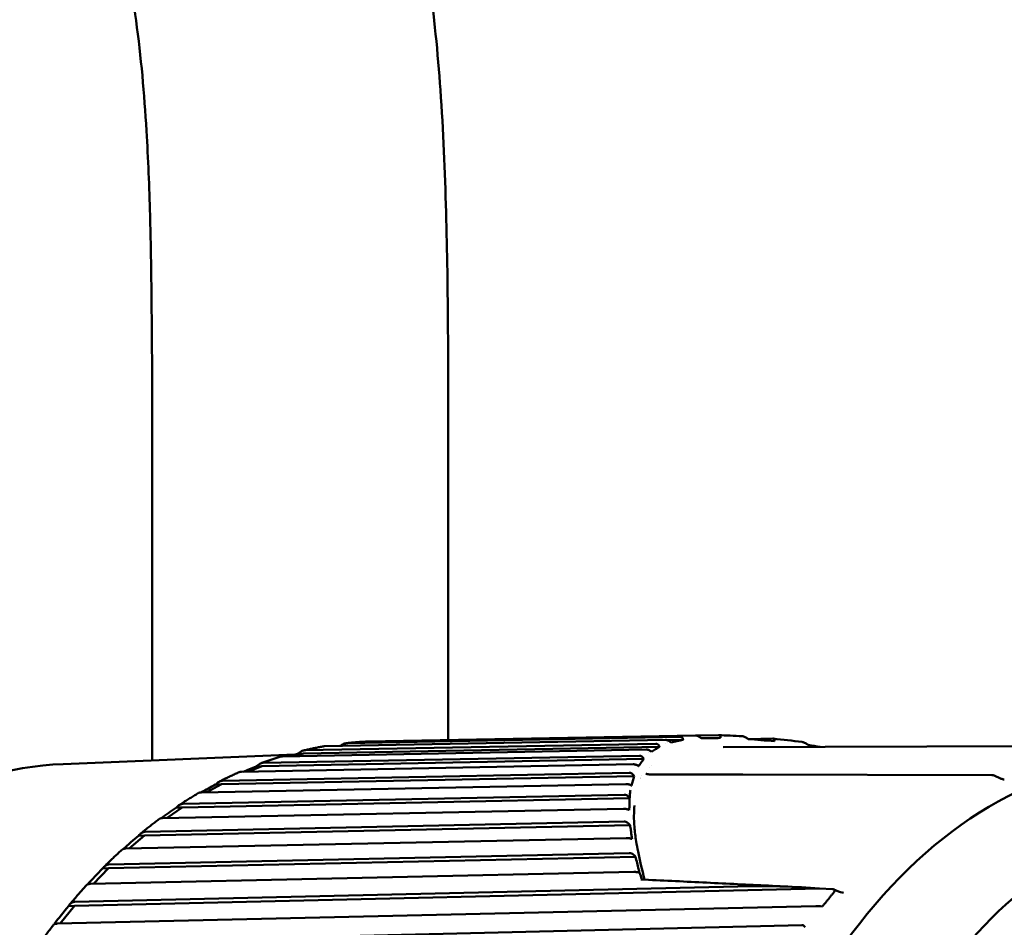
# Model space of a CAD drawing. Header units: millimetres. Extents: x 0 to 4686, y -120 to 1682.
# Tile 243 of 256: x 1457 to 1474, y 1388 to 1403. Entities that reach past the tile are written whole.
import ezdxf

# ---------------------------------------------------------------- set-up
doc = ezdxf.new("R2010")
doc.units = ezdxf.units.MM
doc.header["$LTSCALE"] = 2
doc.layers.add('Sichtbar (ISO)', color=7, linetype='Continuous', lineweight=50)

msp = doc.modelspace()

# ---------------------------------------------------------------- linework, layer by layer
at = {"layer": 'Sichtbar (ISO)'}
for p, q in [((1459.3599, 1395.7721), (1459.3599, 1390.5194)), ((1464.3599, 1390.8614), (1464.3599, 1395.7721)), ((1468.557, 1390.9363), (1468.9252, 1390.9431)), ((1461.939, 1390.6891), (1467.8637, 1390.7999)), ((1468.0321, 1390.8634), (1462.27, 1390.757)), ((1462.6533, 1390.8107), (1468.2771, 1390.9146)), ((1468.5391, 1390.9383), (1462.9879, 1390.8362)), ((1468.0259, 1390.8097), (1468.0253, 1390.8097)), ((1468.328, 1390.8653), (1468.0565, 1390.8603)), ((1468.0574, 1390.821), (1468.0565, 1390.821)), ((1468.3324, 1390.8856), (1468.3305, 1390.8856)), ((1469.4335, 1390.8783), (1469.8439, 1390.8858)), ((1457.8548, 1390.4571), (1461.7708, 1390.6192)), ((1467.7016, 1390.7016), (1461.561, 1390.5868)), ((1461.9139, 1390.635), (1461.7488, 1390.5903)), ((1461.9139, 1390.635), (1461.8146, 1390.6309)), ((1467.9281, 1390.7475), (1461.9139, 1390.635)), ((1467.7427, 1390.6437), (1467.7426, 1390.6437)), ((1467.767, 1390.6642), (1467.7669, 1390.6642)), ((1469.0014, 1390.7447), (1469.0015, 1390.7447)), ((1476.1909, 1390.7614), (1469.003, 1390.7447)), ((1467.4843, 1390.453), (1460.8657, 1390.3267)), ((1467.6632, 1390.543), (1461.2137, 1390.4199)), ((1461.2357, 1390.4769), (1467.5895, 1390.5982)), ((1460.5484, 1390.1757), (1467.4164, 1390.3104)), ((1461.2137, 1390.4199), (1460.9901, 1390.3291)), ((1461.2137, 1390.4199), (1461.1144, 1390.4158)), ((1467.7608, 1390.3935), (1467.7608, 1390.3935)), ((1467.7888, 1390.4277), (1467.7888, 1390.4277)), ((1469.3365, 1390.2793), (1473.5421, 1390.2697)), ((1467.3601, 1390.1192), (1460.1889, 1389.9785)), ((1460.5297, 1390.116), (1460.2822, 1389.9804)), ((1460.5297, 1390.116), (1460.4303, 1390.1119)), ((1467.4995, 1390.2528), (1460.5297, 1390.116)), ((1467.6279, 1390.2613), (1467.628, 1390.2613)), ((1473.5825, 1390.2609), (1473.5825, 1390.2609)), ((1473.5825, 1390.2609), (1473.6872, 1390.2148)), ((1467.4525, 1390.0917), (1467.4524, 1390.0917)), ((1467.4542, 1390.0918), (1467.4539, 1390.0918)), ((1467.4235, 1389.879), (1459.8664, 1389.7256)), ((1459.8818, 1389.7874), (1467.3322, 1389.9385)), ((1467.322, 1389.7027), (1459.5352, 1389.5447)), ((1459.8664, 1389.7256), (1459.6101, 1389.5462)), ((1459.8664, 1389.7256), (1459.767, 1389.7214)), ((1459.2404, 1389.3146), (1467.3324, 1389.4855)), ((1467.4324, 1389.4244), (1459.2283, 1389.2511)), ((1467.3668, 1389.2067), (1458.909, 1389.0281)), ((1459.2283, 1389.2511), (1458.972, 1389.0294)), ((1459.2283, 1389.2511), (1459.129, 1389.247)), ((1458.6286, 1388.7608), (1467.4143, 1388.9546)), ((1467.5223, 1388.8924), (1458.62, 1388.6959)), ((1467.4923, 1388.6349), (1458.3147, 1388.4323)), ((1458.62, 1388.6959), (1458.3693, 1388.4335)), ((1458.62, 1388.6959), (1458.5206, 1388.6918)), ((1470.6299, 1388.3552), (1458.0454, 1388.0638)), ((1458.0505, 1388.1295), (1469.4948, 1388.3944)), ((1470.6299, 1388.3552), (1470.8522, 1388.3441)), ((1470.8712, 1388.3398), (1470.9526, 1388.3057)), ((1470.5698, 1388.0581), (1457.7564, 1387.7614)), ((1458.0454, 1388.0638), (1457.8047, 1387.7625)), ((1458.0454, 1388.0638), (1457.9461, 1388.0597)), ((1470.6479, 1388.0548), (1470.6808, 1388.052)), ((1457.5101, 1387.4251), (1470.335, 1387.7375))]:
    msp.add_line(p, q, dxfattribs=at)
msp.add_arc((1473.5422, 1390.1694), 0.1, 66.25727, 89.84675, dxfattribs=at)
for centre, major_axis, ratio, start_param, end_param in [((1476.6954, 1377.9759), (0.521, -12.5815), 0.6504716, 2.675161, 6.7501874), ((1461.7108, 1390.5901), (-0.6051, -0.1626), 0.0202422, 4.5346861, 4.7968431), ((1461.014, 1390.3548), (-0.5924, -0.2388), 0.0303194, 4.5299411, 4.9026719), ((1460.3343, 1390.0312), (-0.5758, -0.3133), 0.0388891, 4.5238136, 4.952464), ((1468.8755, 1377.6521), (-0.5234, 12.6392), 0.6504716, 0.0915235, 0.0915299), ((1468.9894, 1377.6568), (-0.5172, 12.4893), 0.6504716, 0.1287024, 0.1287078), ((1459.6765, 1389.6215), (-0.5551, -0.3858), 0.0458068, 4.5168528, 4.9845909), ((1459.0449, 1389.1286), (-0.5306, -0.4558), 0.0511259, 4.5095516, 5.0061414), ((1458.4439, 1388.5558), (-0.5025, -0.5226), 0.0550286, 4.5022903, 5.0184821), ((1470.8039, 1388.2907), (-0.0764, -0.0399), 0.4663991, 3.6221191, 3.8125892), ((1470.7559, 1388.2798), (0.1305, 0.0461), 0.3580949, 5.7693081, 6.7754731), ((1457.8777, 1387.9069), (-0.4709, -0.586), 0.0577574, 4.4953247, 5.0233822)]:
    msp.add_ellipse(centre, major_axis=major_axis, ratio=ratio, start_param=start_param, end_param=end_param, dxfattribs=at)
for points, knots in [([(1483.6099, 1398.7601), (1483.6088, 1399.6623), (1483.6073, 1400.5644), (1483.5962, 1401.4665), (1483.5911, 1401.8823), (1483.5839, 1402.298), (1483.5725, 1402.7136), (1483.5593, 1403.1889), (1483.5406, 1403.6641), (1483.5123, 1404.1387), (1483.4751, 1404.7615), (1483.4215, 1405.3834), (1483.3366, 1406.0014), (1483.2635, 1406.5335), (1483.1672, 1407.0627), (1483.0347, 1407.5832), (1482.9101, 1408.0723), (1482.7534, 1408.5536), (1482.5668, 1409.0228), (1482.3644, 1409.5318), (1482.1267, 1410.0266), (1481.869, 1410.5104), (1481.5669, 1411.0778), (1481.2373, 1411.6302), (1480.8923, 1412.1726), (1480.2856, 1413.1267), (1479.6313, 1414.05), (1478.9662, 1414.9649), (1478.0483, 1416.2275), (1477.1096, 1417.4742), (1476.1694, 1418.7199), (1474.8548, 1420.4615), (1473.5371, 1422.2011), (1472.2199, 1423.9409), (1470.9073, 1425.6749), (1469.5953, 1427.4091), (1468.2868, 1429.1462), (1467.4402, 1430.2702), (1466.5951, 1431.3954), (1465.7768, 1432.5402), (1465.167, 1433.3933), (1464.5722, 1434.2573), (1464.0184, 1435.1473), (1463.5609, 1435.8824), (1463.1315, 1436.6352), (1462.7418, 1437.4082), (1462.3435, 1438.1984), (1461.9868, 1439.0096), (1461.6848, 1439.8408), (1461.3763, 1440.6901), (1461.1251, 1441.5602), (1460.9261, 1442.4416), (1460.7266, 1443.3254), (1460.5797, 1444.2205), (1460.4701, 1445.1198), (1460.3583, 1446.0372), (1460.2852, 1446.959), (1460.2344, 1447.8818), (1460.1908, 1448.6758), (1460.1637, 1449.4705), (1460.1457, 1450.2654), (1460.11, 1451.8404), (1460.1099, 1453.416), (1460.1099, 1454.9914)], [0, 0, 0, 0, 0.0429756, 0.0429756, 0.0429756, 0.0627808, 0.0627808, 0.0627808, 0.0854317, 0.0854317, 0.0854317, 0.1151469, 0.1151469, 0.1151469, 0.1407264, 0.1407264, 0.1407264, 0.1647683, 0.1647683, 0.1647683, 0.190854, 0.190854, 0.190854, 0.2214431, 0.2214431, 0.2214431, 0.275248, 0.275248, 0.275248, 0.3494912, 0.3494912, 0.3494912, 0.4532903, 0.4532903, 0.4532903, 0.556737, 0.556737, 0.556737, 0.6236731, 0.6236731, 0.6236731, 0.6735552, 0.6735552, 0.6735552, 0.7147558, 0.7147558, 0.7147558, 0.7568699, 0.7568699, 0.7568699, 0.799901, 0.799901, 0.799901, 0.8430547, 0.8430547, 0.8430547, 0.8870771, 0.8870771, 0.8870771, 0.924954, 0.924954, 0.924954, 1, 1, 1, 1]), ([(1465.1099, 1454.9914), (1465.1115, 1453.7145), (1465.1126, 1452.4375), (1465.132, 1451.1608), (1465.144, 1450.3695), (1465.163, 1449.5782), (1465.1975, 1448.7874), (1465.2289, 1448.0651), (1465.2732, 1447.3433), (1465.3396, 1446.6233), (1465.4012, 1445.9545), (1465.4818, 1445.2874), (1465.5921, 1444.6247), (1465.6947, 1444.0081), (1465.8229, 1443.3955), (1465.9861, 1442.7923), (1466.0763, 1442.4588), (1466.1772, 1442.1281), (1466.289, 1441.8011), (1466.4794, 1441.2447), (1466.7014, 1440.6988), (1466.9496, 1440.1655), (1467.4772, 1439.0318), (1468.1227, 1437.9555), (1468.8151, 1436.9131), (1469.2058, 1436.325), (1469.6115, 1435.7476), (1470.0246, 1435.1748), (1470.2885, 1434.8088), (1470.5555, 1434.4446), (1470.824, 1434.0817), (1471.1818, 1433.5979), (1471.5422, 1433.1165), (1471.9032, 1432.6353), (1473.0163, 1431.1515), (1474.1344, 1429.671), (1475.2544, 1428.1919), (1477.4163, 1425.3367), (1479.5852, 1422.4873), (1481.7288, 1419.6187), (1482.2424, 1418.9314), (1482.7546, 1418.243), (1483.2568, 1417.5473), (1483.6946, 1416.9409), (1484.1247, 1416.3289), (1484.5413, 1415.7082), (1484.932, 1415.1261), (1485.3107, 1414.5363), (1485.6689, 1413.9335), (1486.3224, 1412.8336), (1486.9074, 1411.6907), (1487.3524, 1410.4925), (1487.5873, 1409.8603), (1487.7832, 1409.2128), (1487.94, 1408.557), (1488.2323, 1407.3342), (1488.3886, 1406.0826), (1488.4775, 1404.8285), (1488.5262, 1404.1414), (1488.5547, 1403.4535), (1488.5735, 1402.7652), (1488.6099, 1401.4309), (1488.6099, 1400.0952), (1488.6099, 1398.7601)], [0, 0, 0, 0, 0.0608257, 0.0608257, 0.0608257, 0.0985275, 0.0985275, 0.0985275, 0.1329671, 0.1329671, 0.1329671, 0.1649618, 0.1649618, 0.1649618, 0.1947283, 0.1947283, 0.1947283, 0.2111858, 0.2111858, 0.2111858, 0.2391865, 0.2391865, 0.2391865, 0.2987194, 0.2987194, 0.2987194, 0.3323121, 0.3323121, 0.3323121, 0.3537806, 0.3537806, 0.3537806, 0.3823973, 0.3823973, 0.3823973, 0.4706436, 0.4706436, 0.4706436, 0.6409893, 0.6409893, 0.6409893, 0.6818033, 0.6818033, 0.6818033, 0.7173771, 0.7173771, 0.7173771, 0.750735, 0.750735, 0.750735, 0.8116004, 0.8116004, 0.8116004, 0.8437163, 0.8437163, 0.8437163, 0.9035957, 0.9035957, 0.9035957, 0.9364005, 0.9364005, 0.9364005, 1, 1, 1, 1]), ([(1440.8599, 1452.0033), (1440.8615, 1450.7264), (1440.8626, 1449.4495), (1440.882, 1448.1728), (1440.894, 1447.3814), (1440.913, 1446.5901), (1440.9475, 1445.7994), (1440.9789, 1445.0771), (1441.0232, 1444.3552), (1441.0896, 1443.6353), (1441.1512, 1442.9665), (1441.2318, 1442.2993), (1441.3421, 1441.6366), (1441.4447, 1441.0201), (1441.5729, 1440.4074), (1441.7361, 1439.8042), (1441.8263, 1439.4707), (1441.9272, 1439.1401), (1442.039, 1438.8131), (1442.2294, 1438.2567), (1442.4514, 1437.7107), (1442.6996, 1437.1775), (1443.2272, 1436.0438), (1443.8727, 1434.9674), (1444.5651, 1433.9251), (1444.9558, 1433.3369), (1445.3615, 1432.7596), (1445.7746, 1432.1868), (1446.0385, 1431.8207), (1446.3055, 1431.4565), (1446.574, 1431.0936), (1446.9318, 1430.6099), (1447.2922, 1430.1284), (1447.6532, 1429.6473), (1448.7663, 1428.1635), (1449.8844, 1426.6829), (1451.0044, 1425.2038), (1453.1663, 1422.3487), (1455.3352, 1419.4992), (1457.4788, 1416.6306), (1457.9924, 1415.9433), (1458.5046, 1415.2549), (1459.0068, 1414.5592), (1459.4446, 1413.9528), (1459.8747, 1413.3409), (1460.2913, 1412.7201), (1460.682, 1412.1381), (1461.0607, 1411.5482), (1461.4189, 1410.9454), (1462.0724, 1409.8456), (1462.6574, 1408.7026), (1463.1024, 1407.5045), (1463.3373, 1406.8723), (1463.5332, 1406.2247), (1463.69, 1405.5689), (1463.9823, 1404.3461), (1464.1386, 1403.0946), (1464.2275, 1401.8404), (1464.2762, 1401.1533), (1464.3047, 1400.4654), (1464.3235, 1399.7772), (1464.3599, 1398.4428), (1464.3599, 1397.1072), (1464.3599, 1395.7721)], [0, 0, 0, 0, 0.0608257, 0.0608257, 0.0608257, 0.0985275, 0.0985275, 0.0985275, 0.1329671, 0.1329671, 0.1329671, 0.1649618, 0.1649618, 0.1649618, 0.1947283, 0.1947283, 0.1947283, 0.2111858, 0.2111858, 0.2111858, 0.2391865, 0.2391865, 0.2391865, 0.2987194, 0.2987194, 0.2987194, 0.3323121, 0.3323121, 0.3323121, 0.3537806, 0.3537806, 0.3537806, 0.3823973, 0.3823973, 0.3823973, 0.4706436, 0.4706436, 0.4706436, 0.6409893, 0.6409893, 0.6409893, 0.6818033, 0.6818033, 0.6818033, 0.7173771, 0.7173771, 0.7173771, 0.750735, 0.750735, 0.750735, 0.8116004, 0.8116004, 0.8116004, 0.8437163, 0.8437163, 0.8437163, 0.9035957, 0.9035957, 0.9035957, 0.9364005, 0.9364005, 0.9364005, 1, 1, 1, 1]), ([(1459.3599, 1395.7721), (1459.3588, 1396.6742), (1459.3573, 1397.5764), (1459.3462, 1398.4785), (1459.3411, 1398.8942), (1459.3339, 1399.31), (1459.3225, 1399.7256), (1459.3093, 1400.2009), (1459.2906, 1400.676), (1459.2623, 1401.1507), (1459.2251, 1401.7734), (1459.1715, 1402.3953), (1459.0866, 1403.0134), (1459.0135, 1403.5455), (1458.9172, 1404.0747), (1458.7847, 1404.5951), (1458.6601, 1405.0842), (1458.5034, 1405.5656), (1458.3168, 1406.0347), (1458.1144, 1406.5438), (1457.8767, 1407.0385), (1457.619, 1407.5223), (1457.3169, 1408.0897), (1456.9873, 1408.6421), (1456.6423, 1409.1845), (1456.0356, 1410.1386), (1455.3813, 1411.0619), (1454.7162, 1411.9769), (1453.7983, 1413.2394), (1452.8596, 1414.4862), (1451.9194, 1415.7319), (1450.6048, 1417.4735), (1449.2871, 1419.213), (1447.9699, 1420.9529), (1446.6573, 1422.6868), (1445.3453, 1424.4211), (1444.0368, 1426.1582), (1443.1902, 1427.2822), (1442.3451, 1428.4074), (1441.5268, 1429.5522), (1440.917, 1430.4053), (1440.3222, 1431.2693), (1439.7684, 1432.1593), (1439.3109, 1432.8944), (1438.8815, 1433.6472), (1438.4918, 1434.4202), (1438.0935, 1435.2103), (1437.7368, 1436.0216), (1437.4348, 1436.8528), (1437.1263, 1437.7021), (1436.8751, 1438.5722), (1436.6761, 1439.4535), (1436.4766, 1440.3374), (1436.3297, 1441.2325), (1436.2201, 1442.1318), (1436.1083, 1443.0492), (1436.0352, 1443.9709), (1435.9844, 1444.8937), (1435.9408, 1445.6877), (1435.9137, 1446.4824), (1435.8957, 1447.2774), (1435.8625, 1448.7431), (1435.8601, 1450.2095), (1435.8599, 1451.6757)], [0, 0, 0, 0, 0.04297559, 0.04297559, 0.04297559, 0.06278076, 0.06278076, 0.06278076, 0.0854317, 0.0854317, 0.0854317, 0.11514694, 0.11514694, 0.11514694, 0.14072638, 0.14072638, 0.14072638, 0.16476834, 0.16476834, 0.16476834, 0.190854, 0.190854, 0.190854, 0.22144305, 0.22144305, 0.22144305, 0.27524796, 0.27524796, 0.27524796, 0.3494912, 0.3494912, 0.3494912, 0.45329026, 0.45329026, 0.45329026, 0.55673705, 0.55673705, 0.55673705, 0.62367313, 0.62367313, 0.62367313, 0.67355519, 0.67355519, 0.67355519, 0.71475576, 0.71475576, 0.71475576, 0.75686986, 0.75686986, 0.75686986, 0.79990096, 0.79990096, 0.79990096, 0.84305468, 0.84305468, 0.84305468, 0.88707708, 0.88707708, 0.88707708, 0.92495401, 0.92495401, 0.92495401, 0.99479833, 0.99479833, 0.99479833, 0.99479833]), ([(1468.9589, 1390.9162), (1468.9584, 1390.9203), (1468.9574, 1390.9242), (1468.9541, 1390.931), (1468.9518, 1390.934), (1468.9459, 1390.9387), (1468.9425, 1390.9404), (1468.9345, 1390.9427), (1468.9301, 1390.9432), (1468.9252, 1390.9431)], [0.0000075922, 0.0000075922, 0.0000075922, 0.0000075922, 0.002148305, 0.002148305, 0.0042476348, 0.0042476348, 0.0062181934, 0.0062181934, 0.0081555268, 0.0081555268, 0.0081555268, 0.0081555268]), ([(1462.6533, 1390.8107), (1462.6525, 1390.8107), (1462.6516, 1390.8107), (1462.6507, 1390.8106), (1462.6339, 1390.8099), (1462.6118, 1390.8042), (1462.5741, 1390.7879), (1462.5528, 1390.7751), (1462.5342, 1390.7618)], [0.143052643, 0.143052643, 0.143052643, 0.143052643, 0.143393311, 0.143393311, 0.143393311, 0.150034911, 0.150034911, 0.156582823, 0.156582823, 0.156582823, 0.156582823]), ([(1462.9847, 1390.8361), (1462.9619, 1390.835), (1462.9391, 1390.8338), (1462.8935, 1390.8311), (1462.8707, 1390.8297), (1462.8252, 1390.8265), (1462.8024, 1390.8248), (1462.7569, 1390.821), (1462.7342, 1390.819), (1462.6887, 1390.8148), (1462.666, 1390.8125), (1462.6432, 1390.8101)], [4.734508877, 4.734508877, 4.734508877, 4.734508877, 4.742198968, 4.742198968, 4.74988906, 4.74988906, 4.757579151, 4.757579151, 4.765269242, 4.765269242, 4.772959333, 4.772959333, 4.772959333, 4.772959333]), ([(1462.9847, 1390.8361), (1462.9849, 1390.8361), (1462.9851, 1390.8361), (1462.9853, 1390.8361), (1462.9861, 1390.8361), (1462.987, 1390.8361), (1462.9879, 1390.8362)], [0.14331773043, 0.14331773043, 0.14331773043, 0.14331773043, 0.14339331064, 0.14339331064, 0.14339331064, 0.14373396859, 0.14373396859, 0.14373396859, 0.14373396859]), ([(1467.92, 1390.7634), (1467.914, 1390.775), (1467.906, 1390.7842), (1467.8918, 1390.7936), (1467.8866, 1390.7961), (1467.8755, 1390.7992), (1467.8698, 1390.8), (1467.8637, 1390.7999)], [0.00000204, 0.00000204, 0.00000204, 0.00000204, 0.006203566, 0.006203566, 0.009226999, 0.009226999, 0.011974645, 0.011974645, 0.011974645, 0.011974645]), ([(1468.0321, 1390.8634), (1468.0375, 1390.8635), (1468.0433, 1390.863), (1468.0554, 1390.8608), (1468.0616, 1390.859), (1468.0744, 1390.8543), (1468.0808, 1390.8513), (1468.0933, 1390.8444), (1468.0992, 1390.8405), (1468.1045, 1390.8362)], [0.000001, 0.000001, 0.000001, 0.000001, 0.0021206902, 0.0021206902, 0.0041883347, 0.0041883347, 0.0063311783, 0.0063311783, 0.0084592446, 0.0084592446, 0.0084592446, 0.0084592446]), ([(1468.1233, 1390.8222), (1468.1202, 1390.8245), (1468.1171, 1390.8268), (1468.1107, 1390.8314), (1468.1075, 1390.8338), (1468.1045, 1390.8362)], [-0.0024838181, -0.0024838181, -0.0024838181, -0.0024838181, -0.0012875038, -0.0012875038, -0.0000447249, -0.0000447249, -0.0000447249, -0.0000447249]), ([(1468.1233, 1390.8222), (1468.1555, 1390.8294), (1468.1887, 1390.8366), (1468.2568, 1390.851), (1468.2916, 1390.8581), (1468.328, 1390.8653)], [0.000097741, 0.000097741, 0.000097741, 0.000097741, 0.02666939, 0.02666939, 0.052448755, 0.052448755, 0.052448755, 0.052448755]), ([(1468.3212, 1390.8841), (1468.3176, 1390.894), (1468.3118, 1390.9017), (1468.3006, 1390.9095), (1468.2964, 1390.9115), (1468.2873, 1390.9141), (1468.2824, 1390.9147), (1468.2771, 1390.9146)], [0.000024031, 0.000024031, 0.000024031, 0.000024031, 0.005317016, 0.005317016, 0.007886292, 0.007886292, 0.010288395, 0.010288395, 0.010288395, 0.010288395]), ([(1468.328, 1390.8653), (1468.3268, 1390.8684), (1468.3256, 1390.8714), (1468.3233, 1390.8776), (1468.3221, 1390.8808), (1468.3212, 1390.8841)], [0.0000786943, 0.0000786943, 0.0000786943, 0.0000786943, 0.0017274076, 0.0017274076, 0.0034181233, 0.0034181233, 0.0034181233, 0.0034181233]), ([(1468.5391, 1390.9383), (1468.544, 1390.9384), (1468.5492, 1390.9379), (1468.5604, 1390.9357), (1468.5662, 1390.934), (1468.5783, 1390.9293), (1468.5845, 1390.9264), (1468.5968, 1390.9197), (1468.6028, 1390.9159), (1468.6086, 1390.9119)], [0.000001, 0.000001, 0.000001, 0.000001, 0.0019353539, 0.0019353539, 0.003902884, 0.003902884, 0.0059989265, 0.0059989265, 0.008123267, 0.008123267, 0.008123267, 0.008123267]), ([(1468.6088, 1390.9118), (1468.6132, 1390.9088), (1468.6177, 1390.9057), (1468.6266, 1390.8994), (1468.6311, 1390.8963), (1468.6356, 1390.8932)], [0.0000075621, 0.0000075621, 0.0000075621, 0.0000075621, 0.0016355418, 0.0016355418, 0.0032801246, 0.0032801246, 0.0032801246, 0.0032801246]), ([(1468.6356, 1390.8932), (1468.6856, 1390.8938), (1468.7376, 1390.8944), (1468.8462, 1390.8958), (1468.9026, 1390.8965), (1468.9608, 1390.8972)], [0.000010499, 0.000010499, 0.000010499, 0.000010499, 0.025036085, 0.025036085, 0.050061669, 0.050061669, 0.050061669, 0.050061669]), ([(1468.9608, 1390.8972), (1468.9605, 1390.9004), (1468.9602, 1390.9036), (1468.9596, 1390.9099), (1468.9592, 1390.913), (1468.9589, 1390.9162)], [0.0000024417, 0.0000024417, 0.0000024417, 0.0000024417, 0.0016470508, 0.0016470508, 0.0032750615, 0.0032750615, 0.0032750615, 0.0032750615]), ([(1469.3245, 1390.9274), (1469.3284, 1390.9272), (1469.3324, 1390.9266), (1469.3428, 1390.9245), (1469.3492, 1390.9225), (1469.3692, 1390.9149), (1469.3836, 1390.9073), (1469.3982, 1390.8974)], [0.0006244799, 0.0006244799, 0.0006244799, 0.0006244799, 0.0020890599, 0.0020890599, 0.0043221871, 0.0043221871, 0.0089410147, 0.0089410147, 0.0089410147, 0.0089410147]), ([(1469.3982, 1390.8974), (1469.4028, 1390.8942), (1469.4075, 1390.8911), (1469.4168, 1390.8849), (1469.4213, 1390.8819), (1469.4259, 1390.8789)], [0.0000237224, 0.0000237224, 0.0000237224, 0.0000237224, 0.0017144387, 0.0017144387, 0.0033631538, 0.0033631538, 0.0033631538, 0.0033631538]), ([(1469.4259, 1390.8789), (1469.497, 1390.873), (1469.569, 1390.8672), (1469.7169, 1390.8555), (1469.7929, 1390.8496), (1469.8694, 1390.8438)], [0.000016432, 0.000016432, 0.000016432, 0.000016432, 0.025770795, 0.025770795, 0.052376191, 0.052376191, 0.052376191, 0.052376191]), ([(1469.8728, 1390.8578), (1469.874, 1390.8626), (1469.8741, 1390.8665), (1469.8725, 1390.8736), (1469.8707, 1390.8767), (1469.8655, 1390.8815), (1469.8621, 1390.8832), (1469.8539, 1390.8855), (1469.8491, 1390.8859), (1469.8439, 1390.8858)], [0.0000455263, 0.0000455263, 0.0000455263, 0.0000455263, 0.0022120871, 0.0022120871, 0.0043931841, 0.0043931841, 0.0064253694, 0.0064253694, 0.0085086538, 0.0085086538, 0.0085086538, 0.0085086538]), ([(1469.8694, 1390.8438), (1469.8699, 1390.8468), (1469.8705, 1390.8497), (1469.8715, 1390.8545), (1469.8719, 1390.8563), (1469.8728, 1390.8578)], [0.000108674, 0.000108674, 0.000108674, 0.000108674, 0.0016273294, 0.0016273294, 0.0025472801, 0.0025472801, 0.0025472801, 0.0025472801]), ([(1470.3372, 1390.8297), (1470.34, 1390.8294), (1470.3428, 1390.8289), (1470.3531, 1390.8266), (1470.3606, 1390.8242), (1470.3838, 1390.8149), (1470.4004, 1390.8058), (1470.4173, 1390.7943)], [0.0013787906, 0.0013787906, 0.0013787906, 0.0013787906, 0.0024149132, 0.0024149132, 0.0050709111, 0.0050709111, 0.0105297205, 0.0105297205, 0.0105297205, 0.0105297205]), ([(1470.4403, 1390.7786), (1470.4365, 1390.7812), (1470.4327, 1390.7838), (1470.425, 1390.789), (1470.4212, 1390.7917), (1470.4173, 1390.7943)], [-0.0028224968, -0.0028224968, -0.0028224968, -0.0028224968, -0.0014111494, -0.0014111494, -0.000001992, -0.000001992, -0.000001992, -0.000001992]), ([(1461.9389, 1390.6891), (1461.9381, 1390.6891), (1461.9372, 1390.6891), (1461.9364, 1390.689), (1461.9196, 1390.6883), (1461.8977, 1390.6822), (1461.8582, 1390.6637), (1461.834, 1390.6473), (1461.8146, 1390.6309)], [0.143052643, 0.143052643, 0.143052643, 0.143052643, 0.143393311, 0.143393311, 0.143393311, 0.150034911, 0.150034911, 0.157564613, 0.157564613, 0.157564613, 0.157564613]), ([(1462.253, 1390.7554), (1462.2303, 1390.7514), (1462.2076, 1390.7473), (1462.1622, 1390.7388), (1462.1396, 1390.7345), (1462.0943, 1390.7255), (1462.0716, 1390.7208), (1462.0264, 1390.7113), (1462.0038, 1390.7064), (1461.9587, 1390.6963), (1461.9361, 1390.6911), (1461.9136, 1390.6858)], [4.817111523, 4.817111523, 4.817111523, 4.817111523, 4.824841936, 4.824841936, 4.83257235, 4.83257235, 4.840302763, 4.840302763, 4.848033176, 4.848033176, 4.85576359, 4.85576359, 4.85576359, 4.85576359]), ([(1462.2531, 1390.7553), (1462.2577, 1390.7561), (1462.2625, 1390.7567), (1462.2674, 1390.7569), (1462.2682, 1390.7569), (1462.2691, 1390.7569), (1462.27, 1390.757)], [0.1414714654, 0.1414714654, 0.1414714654, 0.1414714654, 0.1433933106, 0.1433933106, 0.1433933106, 0.1437339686, 0.1437339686, 0.1437339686, 0.1437339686]), ([(1467.7016, 1390.7016), (1467.7076, 1390.7017), (1467.7141, 1390.7012), (1467.7277, 1390.6989), (1467.7346, 1390.6971), (1467.7485, 1390.6922), (1467.7552, 1390.6892), (1467.7682, 1390.6824), (1467.7743, 1390.6785), (1467.7797, 1390.6743)], [0.000001, 0.000001, 0.000001, 0.000001, 0.002368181, 0.002368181, 0.0046252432, 0.0046252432, 0.0068461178, 0.0068461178, 0.0090794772, 0.0090794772, 0.0090794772, 0.0090794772]), ([(1467.7932, 1390.6647), (1467.7909, 1390.6663), (1467.7887, 1390.6679), (1467.7842, 1390.6712), (1467.7819, 1390.6728), (1467.7797, 1390.6743)], [-0.0018212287, -0.0018212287, -0.0018212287, -0.0018212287, -0.0009256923, -0.0009256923, -0.0000243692, -0.0000243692, -0.0000243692, -0.0000243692]), ([(1467.7932, 1390.6647), (1467.815, 1390.6785), (1467.8372, 1390.6923), (1467.8822, 1390.7199), (1467.9049, 1390.7337), (1467.9281, 1390.7475)], [0.00003871, 0.00003871, 0.00003871, 0.00003871, 0.02791826, 0.02791826, 0.055542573, 0.055542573, 0.055542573, 0.055542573]), ([(1467.92, 1390.7634), (1467.9213, 1390.7607), (1467.9227, 1390.7581), (1467.9254, 1390.7528), (1467.9268, 1390.7501), (1467.9281, 1390.7475)], [-0.0028207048, -0.0028207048, -0.0028207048, -0.0028207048, -0.0014120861, -0.0014120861, -0.0000002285, -0.0000002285, -0.0000002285, -0.0000002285]), ([(1457.8548, 1390.4571), (1456.9361, 1390.419), (1456.0273, 1390.1572), (1454.3157, 1389.2136), (1453.5142, 1388.5275), (1452.0964, 1386.7962), (1451.4824, 1385.7467), (1450.5087, 1383.3939), (1450.1499, 1382.0902), (1449.7239, 1379.3628), (1449.6566, 1377.9395), (1449.8198, 1375.1165), (1450.0502, 1373.7173), (1450.7861, 1371.0828), (1451.2916, 1369.8481), (1452.5292, 1367.6681), (1453.2612, 1366.7231), (1454.879, 1365.2235), (1455.7645, 1364.6677), (1457.4272, 1364.0692), (1458.1922, 1363.9483), (1458.9512, 1363.9798)], [4.7312665, 4.7312665, 4.7312665, 4.7312665, 5.0448623, 5.0448623, 5.3621171, 5.3621171, 5.6832786, 5.6832786, 6.005304, 6.005304, 6.3272183, 6.3272183, 6.6490477, 6.6490477, 6.9709886, 6.9709886, 7.2929893, 7.2929893, 7.6137736, 7.6137736, 7.8728591, 7.8728591, 7.8728591, 7.8728591]), ([(1461.2357, 1390.4769), (1461.2348, 1390.4769), (1461.234, 1390.4769), (1461.2331, 1390.4769), (1461.2163, 1390.4762), (1461.1948, 1390.4698), (1461.1562, 1390.4503), (1461.1329, 1390.433), (1461.1144, 1390.4158)], [0.143052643, 0.143052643, 0.143052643, 0.143052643, 0.143393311, 0.143393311, 0.143393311, 0.150034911, 0.150034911, 0.157564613, 0.157564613, 0.157564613, 0.157564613]), ([(1461.532, 1390.5825), (1461.5094, 1390.5756), (1461.4869, 1390.5686), (1461.4419, 1390.5542), (1461.4194, 1390.5469), (1461.3744, 1390.532), (1461.3519, 1390.5244), (1461.3071, 1390.509), (1461.2847, 1390.5011), (1461.2399, 1390.4852), (1461.2176, 1390.477), (1461.1953, 1390.4688)], [4.899590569, 4.899590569, 4.899590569, 4.899590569, 4.907409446, 4.907409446, 4.915228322, 4.915228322, 4.923047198, 4.923047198, 4.930866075, 4.930866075, 4.938684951, 4.938684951, 4.938684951, 4.938684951]), ([(1461.5322, 1390.5824), (1461.5401, 1390.5847), (1461.5491, 1390.5863), (1461.5583, 1390.5867), (1461.5592, 1390.5867), (1461.5601, 1390.5867), (1461.561, 1390.5868)], [0.1397304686, 0.1397304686, 0.1397304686, 0.1397304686, 0.1433933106, 0.1433933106, 0.1433933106, 0.1437339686, 0.1437339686, 0.1437339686, 0.1437339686]), ([(1467.4843, 1390.453), (1467.4908, 1390.4531), (1467.4978, 1390.4527), (1467.5128, 1390.4504), (1467.5205, 1390.4487), (1467.5359, 1390.4437), (1467.5433, 1390.4407), (1467.5569, 1390.434), (1467.5629, 1390.4304), (1467.5682, 1390.4266)], [0.0000009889, 0.0000009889, 0.0000009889, 0.0000009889, 0.0025393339, 0.0025393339, 0.005023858, 0.005023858, 0.0074460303, 0.0074460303, 0.0097147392, 0.0097147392, 0.0097147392, 0.0097147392]), ([(1467.5768, 1390.4207), (1467.5909, 1390.4411), (1467.6052, 1390.4615), (1467.6339, 1390.5022), (1467.6484, 1390.5226), (1467.6632, 1390.543)], [0.000035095, 0.000035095, 0.000035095, 0.000035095, 0.029143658, 0.029143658, 0.058120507, 0.058120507, 0.058120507, 0.058120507]), ([(1467.6563, 1390.5549), (1467.6492, 1390.568), (1467.6394, 1390.5792), (1467.6217, 1390.5907), (1467.6156, 1390.5936), (1467.6029, 1390.5973), (1467.5964, 1390.5983), (1467.5895, 1390.5982)], [0.000026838, 0.000026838, 0.000026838, 0.000026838, 0.00662811, 0.00662811, 0.009684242, 0.009684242, 0.012412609, 0.012412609, 0.012412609, 0.012412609]), ([(1467.6563, 1390.5549), (1467.6574, 1390.5529), (1467.6586, 1390.5508), (1467.6609, 1390.5469), (1467.662, 1390.5449), (1467.6632, 1390.543)], [-0.0021420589, -0.0021420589, -0.0021420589, -0.0021420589, -0.0010885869, -0.0010885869, -0.0000828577, -0.0000828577, -0.0000828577, -0.0000828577]), ([(1460.8271, 1390.3193), (1460.8047, 1390.3095), (1460.7824, 1390.2994), (1460.7378, 1390.2791), (1460.7155, 1390.2688), (1460.671, 1390.2479), (1460.6488, 1390.2373), (1460.6045, 1390.2159), (1460.5823, 1390.2051), (1460.5381, 1390.1831), (1460.516, 1390.172), (1460.494, 1390.1607)], [4.981965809, 4.981965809, 4.981965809, 4.981965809, 4.989912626, 4.989912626, 4.997859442, 4.997859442, 5.005806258, 5.005806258, 5.013753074, 5.013753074, 5.02169989, 5.02169989, 5.02169989, 5.02169989]), ([(1460.8272, 1390.3193), (1460.8366, 1390.3233), (1460.8495, 1390.3261), (1460.8631, 1390.3266), (1460.8639, 1390.3267), (1460.8648, 1390.3267), (1460.8657, 1390.3267)], [0.1380372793, 0.1380372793, 0.1380372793, 0.1380372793, 0.1433933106, 0.1433933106, 0.1433933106, 0.1437339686, 0.1437339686, 0.1437339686, 0.1437339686]), ([(1467.4944, 1390.2608), (1467.4851, 1390.2755), (1467.4733, 1390.2884), (1467.4527, 1390.3016), (1467.4456, 1390.3051), (1467.4312, 1390.3094), (1467.424, 1390.3105), (1467.4164, 1390.3104)], [0.000006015, 0.000006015, 0.000006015, 0.000006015, 0.007363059, 0.007363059, 0.010782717, 0.010782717, 0.013790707, 0.013790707, 0.013790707, 0.013790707]), ([(1467.5683, 1390.4266), (1467.5696, 1390.4256), (1467.5711, 1390.4246), (1467.5739, 1390.4227), (1467.5754, 1390.4217), (1467.5768, 1390.4207)], [0.0000300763, 0.0000300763, 0.0000300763, 0.0000300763, 0.0006250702, 0.0006250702, 0.0012310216, 0.0012310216, 0.0012310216, 0.0012310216]), ([(1467.7299, 1390.2844), (1467.7374, 1390.2835), (1467.7442, 1390.283), (1467.7521, 1390.2827), (1467.754, 1390.2827), (1467.7559, 1390.2827)], [0, 0, 0, 0, 0.0027719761, 0.0027719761, 0.0037526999, 0.0037526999, 0.0037526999, 0.0037526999]), ([(1460.5484, 1390.1757), (1460.5476, 1390.1756), (1460.5467, 1390.1756), (1460.5458, 1390.1756), (1460.529, 1390.1749), (1460.5078, 1390.1682), (1460.4702, 1390.1479), (1460.4479, 1390.1299), (1460.4303, 1390.1119)], [0.143052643, 0.143052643, 0.143052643, 0.143052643, 0.143393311, 0.143393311, 0.143393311, 0.150034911, 0.150034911, 0.157564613, 0.157564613, 0.157564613, 0.157564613]), ([(1467.3601, 1390.1192), (1467.3682, 1390.1194), (1467.3772, 1390.1189), (1467.3942, 1390.1163), (1467.4018, 1390.1146), (1467.4169, 1390.1102), (1467.4241, 1390.1076), (1467.4394, 1390.1007), (1467.4469, 1390.0965), (1467.4534, 1390.0922)], [0.000000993, 0.000000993, 0.000000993, 0.000000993, 0.003166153, 0.003166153, 0.005562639, 0.005562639, 0.007904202, 0.007904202, 0.010925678, 0.010925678, 0.010925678, 0.010925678]), ([(1467.4534, 1390.0922), (1467.4616, 1390.1182), (1467.469, 1390.1448), (1467.4841, 1390.1985), (1467.4918, 1390.2257), (1467.4996, 1390.2528)], [0.000308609, 0.000308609, 0.000308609, 0.000308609, 0.030246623, 0.030246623, 0.060711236, 0.060711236, 0.060711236, 0.060711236]), ([(1467.4944, 1390.2608), (1467.4953, 1390.2595), (1467.4962, 1390.2582), (1467.4978, 1390.2555), (1467.4987, 1390.2542), (1467.4995, 1390.2528)], [-0.0013411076, -0.0013411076, -0.0013411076, -0.0013411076, -0.0006744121, -0.0006744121, 0, 0, 0, 0]), ([(1473.6872, 1390.2148), (1473.6949, 1390.2115), (1473.7026, 1390.2084), (1473.717, 1390.2035), (1473.7239, 1390.2015), (1473.7345, 1390.199), (1473.7387, 1390.1982), (1473.7464, 1390.1971), (1473.75, 1390.1968), (1473.7528, 1390.1968)], [0, 0, 0, 0, 0.0025342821, 0.0025342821, 0.0048012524, 0.0048012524, 0.0063097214, 0.0063097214, 0.0079220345, 0.0079220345, 0.0079220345, 0.0079220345]), ([(1460.143, 1389.9684), (1460.1209, 1389.9554), (1460.0989, 1389.9424), (1460.0549, 1389.9159), (1460.033, 1389.9026), (1459.9892, 1389.8756), (1459.9673, 1389.862), (1459.9237, 1389.8345), (1459.9019, 1389.8206), (1459.8584, 1389.7926), (1459.8367, 1389.7784), (1459.8151, 1389.7641)], [5.064264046, 5.064264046, 5.064264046, 5.064264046, 5.072367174, 5.072367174, 5.080470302, 5.080470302, 5.088573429, 5.088573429, 5.096676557, 5.096676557, 5.104779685, 5.104779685, 5.104779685, 5.104779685]), ([(1460.143, 1389.9684), (1460.1435, 1389.9687), (1460.1441, 1389.969), (1460.1538, 1389.9742), (1460.1694, 1389.9778), (1460.1862, 1389.9785), (1460.1871, 1389.9785), (1460.188, 1389.9785), (1460.1889, 1389.9786)], [0.1363501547, 0.1363501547, 0.1363501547, 0.1363501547, 0.1367517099, 0.1367517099, 0.1433933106, 0.1433933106, 0.1433933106, 0.1437339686, 0.1437339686, 0.1437339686, 0.1437339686]), ([(1467.4236, 1389.8793), (1467.425, 1389.9057), (1467.4269, 1389.9312), (1467.4292, 1389.956), (1467.4311, 1389.9763), (1467.4331, 1389.9962), (1467.4359, 1390.0153)], [0, 0, 0, 0, 0.33333333, 0.33333333, 0.33333333, 0.60677777, 0.60677777, 0.60677777, 0.60677777]), ([(1459.8818, 1389.7873), (1459.8809, 1389.7873), (1459.8801, 1389.7873), (1459.8792, 1389.7873), (1459.8624, 1389.7866), (1459.8415, 1389.7797), (1459.805, 1389.7587), (1459.7836, 1389.7401), (1459.767, 1389.7214)], [0.143052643, 0.143052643, 0.143052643, 0.143052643, 0.143393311, 0.143393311, 0.143393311, 0.150034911, 0.150034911, 0.157564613, 0.157564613, 0.157564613, 0.157564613]), ([(1467.4236, 1389.8793), (1467.4123, 1389.8968), (1467.3979, 1389.9122), (1467.3737, 1389.928), (1467.3654, 1389.9322), (1467.3489, 1389.9373), (1467.3407, 1389.9387), (1467.3322, 1389.9385)], [0.000010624, 0.000010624, 0.000010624, 0.000010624, 0.008398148, 0.008398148, 0.012283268, 0.012283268, 0.01564825, 0.01564825, 0.01564825, 0.01564825]), ([(1467.4175, 1389.6803), (1467.4185, 1389.7137), (1467.4195, 1389.747), (1467.4216, 1389.8133), (1467.4227, 1389.8462), (1467.4236, 1389.8793)], [0.000008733, 0.000008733, 0.000008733, 0.000008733, 0.031468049, 0.031468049, 0.062498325, 0.062498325, 0.062498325, 0.062498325]), ([(1467.322, 1389.7027), (1467.3307, 1389.7029), (1467.3405, 1389.7025), (1467.3584, 1389.7002), (1467.3659, 1389.6989), (1467.3808, 1389.6953), (1467.3878, 1389.6932), (1467.3988, 1389.6892), (1467.4029, 1389.6876), (1467.4106, 1389.684), (1467.4142, 1389.6822), (1467.4175, 1389.6803)], [0.000000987, 0.000000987, 0.000000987, 0.000000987, 0.003418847, 0.003418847, 0.005755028, 0.005755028, 0.008031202, 0.008031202, 0.00954116, 0.00954116, 0.011105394, 0.011105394, 0.011105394, 0.011105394]), ([(1467.5049, 1389.7596), (1467.495, 1389.6435), (1467.493, 1389.4487), (1467.5208, 1389.2358), (1467.5351, 1389.1498)], [0.4, 0.4, 0.4, 0.4, 0.6, 0.72259308, 0.72259308, 0.72259308, 0.72259308]), ([(1459.4841, 1389.5325), (1459.4625, 1389.5165), (1459.4409, 1389.5004), (1459.3979, 1389.4678), (1459.3764, 1389.4514), (1459.3335, 1389.4183), (1459.3121, 1389.4016), (1459.2695, 1389.3679), (1459.2482, 1389.351), (1459.2057, 1389.3168), (1459.1846, 1389.2995), (1459.1635, 1389.2822)], [5.146513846, 5.146513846, 5.146513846, 5.146513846, 5.1547902, 5.1547902, 5.163066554, 5.163066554, 5.171342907, 5.171342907, 5.179619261, 5.179619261, 5.187895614, 5.187895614, 5.187895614, 5.187895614]), ([(1459.4843, 1389.5325), (1459.4863, 1389.534), (1459.4886, 1389.5355), (1459.5002, 1389.5408), (1459.5157, 1389.5439), (1459.5325, 1389.5446), (1459.5334, 1389.5447), (1459.5343, 1389.5447), (1459.5352, 1389.5447)], [0.1348005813, 0.1348005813, 0.1348005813, 0.1348005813, 0.1367517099, 0.1367517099, 0.1433933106, 0.1433933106, 0.1433933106, 0.1437339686, 0.1437339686, 0.1437339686, 0.1437339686]), ([(1467.4325, 1389.4242), (1467.419, 1389.4426), (1467.4027, 1389.4585), (1467.3762, 1389.4748), (1467.3672, 1389.479), (1467.3497, 1389.4842), (1467.3411, 1389.4856), (1467.3324, 1389.4855)], [0.000111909, 0.000111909, 0.000111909, 0.000111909, 0.008839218, 0.008839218, 0.012879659, 0.012879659, 0.016345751, 0.016345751, 0.016345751, 0.016345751]), ([(1477.4096, 1389.5486), (1477.2996, 1389.5567), (1477.1896, 1389.5602), (1476.6985, 1389.5545), (1476.3187, 1389.493), (1475.1768, 1389.1479), (1474.4486, 1388.6989), (1473.1227, 1387.4821), (1472.5342, 1386.7316), (1472.0074, 1385.8758)], [0.85142705, 0.85142705, 0.85142705, 0.85142705, 0.90236743, 0.90236743, 1.079192, 1.079192, 1.44592333, 1.44592333, 1.80610585, 1.80610585, 1.80610585, 1.80610585]), ([(1459.2404, 1389.3146), (1459.2395, 1389.3146), (1459.2386, 1389.3146), (1459.2378, 1389.3146), (1459.221, 1389.3139), (1459.2004, 1389.3068), (1459.165, 1389.2853), (1459.1446, 1389.2661), (1459.129, 1389.247)], [0.143052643, 0.143052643, 0.143052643, 0.143052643, 0.143393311, 0.143393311, 0.143393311, 0.150034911, 0.150034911, 0.157564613, 0.157564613, 0.157564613, 0.157564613]), ([(1467.4445, 1389.3333), (1467.4425, 1389.3484), (1467.4405, 1389.3636), (1467.4364, 1389.3939), (1467.4344, 1389.4091), (1467.4325, 1389.4242)], [0.000011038, 0.000011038, 0.000011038, 0.000011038, 0.012459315, 0.012459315, 0.024952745, 0.024952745, 0.024952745, 0.024952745]), ([(1467.4445, 1389.3333), (1467.4477, 1389.3095), (1467.4509, 1389.2857), (1467.4573, 1389.2378), (1467.4605, 1389.2137), (1467.4642, 1389.1892)], [-0.039486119, -0.039486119, -0.039486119, -0.039486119, -0.019900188, -0.019900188, -0.000056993, -0.000056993, -0.000056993, -0.000056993]), ([(1467.3668, 1389.2067), (1467.3768, 1389.2069), (1467.3872, 1389.2065), (1467.4047, 1389.2048), (1467.4121, 1389.2038), (1467.4269, 1389.2012), (1467.4338, 1389.1996), (1467.4451, 1389.1964), (1467.4495, 1389.195), (1467.4573, 1389.1922), (1467.4606, 1389.1909), (1467.4642, 1389.1892)], [0.000001, 0.000001, 0.000001, 0.000001, 0.003935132, 0.003935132, 0.006668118, 0.006668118, 0.00932254, 0.00932254, 0.011262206, 0.011262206, 0.013018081, 0.013018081, 0.013018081, 0.013018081]), ([(1467.5351, 1389.1498), (1467.5442, 1389.0954), (1467.5802, 1388.9021), (1467.632, 1388.6771), (1467.6773, 1388.5048)], [0.72259308, 0.72259308, 0.72259308, 0.72259308, 0.8, 0.9879055, 0.9879055, 0.9879055, 0.9879055]), ([(1458.8547, 1389.0152), (1458.8336, 1388.9962), (1458.8127, 1388.9769), (1458.7708, 1388.9382), (1458.75, 1388.9187), (1458.7084, 1388.8794), (1458.6877, 1388.8597), (1458.6463, 1388.8199), (1458.6257, 1388.7998), (1458.5846, 1388.7595), (1458.5641, 1388.7392), (1458.5437, 1388.7187)], [5.228741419, 5.228741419, 5.228741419, 5.228741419, 5.237197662, 5.237197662, 5.245653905, 5.245653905, 5.254110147, 5.254110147, 5.26256639, 5.26256639, 5.271022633, 5.271022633, 5.271022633, 5.271022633]), ([(1458.8549, 1389.0152), (1458.8575, 1389.0176), (1458.8609, 1389.0197), (1458.8742, 1389.0247), (1458.8896, 1389.0273), (1458.9064, 1389.028), (1458.9073, 1389.0281), (1458.9082, 1389.0281), (1458.909, 1389.0281)], [0.133419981, 0.133419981, 0.133419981, 0.133419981, 0.13675171, 0.13675171, 0.143393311, 0.143393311, 0.143393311, 0.143733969, 0.143733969, 0.143733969, 0.143733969]), ([(1467.5229, 1388.892), (1467.5072, 1388.9109), (1467.4894, 1388.9269), (1467.4609, 1388.9435), (1467.4511, 1388.9479), (1467.4324, 1388.9534), (1467.4234, 1388.9548), (1467.4143, 1388.9546)], [0.000168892, 0.000168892, 0.000168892, 0.000168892, 0.009064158, 0.009064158, 0.01330719, 0.01330719, 0.0169104, 0.0169104, 0.0169104, 0.0169104]), ([(1467.5757, 1388.6831), (1467.567, 1388.7175), (1467.5583, 1388.7519), (1467.5406, 1388.8217), (1467.5316, 1388.857), (1467.5229, 1388.892)], [0.000133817, 0.000133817, 0.000133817, 0.000133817, 0.0255354, 0.0255354, 0.051600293, 0.051600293, 0.051600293, 0.051600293]), ([(1458.6285, 1388.7607), (1458.6277, 1388.7607), (1458.6268, 1388.7607), (1458.6259, 1388.7607), (1458.6091, 1388.76), (1458.5889, 1388.7528), (1458.5546, 1388.7308), (1458.5352, 1388.7113), (1458.5206, 1388.6918)], [0.143052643, 0.143052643, 0.143052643, 0.143052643, 0.143393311, 0.143393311, 0.143393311, 0.150034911, 0.150034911, 0.157564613, 0.157564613, 0.157564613, 0.157564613]), ([(1467.4923, 1388.6349), (1467.5023, 1388.6351), (1467.5125, 1388.6349), (1467.5297, 1388.6339), (1467.5372, 1388.6333), (1467.5519, 1388.6315), (1467.5589, 1388.6304), (1467.5711, 1388.6282), (1467.5762, 1388.627), (1467.5843, 1388.6249), (1467.5875, 1388.624), (1467.5918, 1388.6224)], [0.000001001, 0.000001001, 0.000001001, 0.000001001, 0.003906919, 0.003906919, 0.006663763, 0.006663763, 0.009322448, 0.009322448, 0.011556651, 0.011556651, 0.013265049, 0.013265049, 0.013265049, 0.013265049]), ([(1467.5918, 1388.6224), (1467.5884, 1388.6334), (1467.5858, 1388.6433), (1467.5808, 1388.6633), (1467.5783, 1388.6732), (1467.5757, 1388.6831)], [0.000204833, 0.000204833, 0.000204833, 0.000204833, 0.007579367, 0.007579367, 0.014901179, 0.014901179, 0.014901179, 0.014901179]), ([(1467.6116, 1388.5079), (1467.7859, 1388.4996), (1467.9604, 1388.4912), (1468.3093, 1388.4744), (1468.4838, 1388.4659), (1468.8328, 1388.449), (1469.0073, 1388.4405), (1469.3565, 1388.4235), (1469.5311, 1388.4149), (1469.8804, 1388.3978), (1470.0551, 1388.3892), (1470.2299, 1388.3805)], [1.5503164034, 1.5503164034, 1.5503164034, 1.5503164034, 1.5507828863, 1.5507828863, 1.5512493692, 1.5512493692, 1.5517158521, 1.5517158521, 1.552182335, 1.552182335, 1.5526488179, 1.5526488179, 1.5526488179, 1.5526488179]), ([(1458.2584, 1388.4202), (1458.2382, 1388.3981), (1458.218, 1388.3758), (1458.1778, 1388.331), (1458.1577, 1388.3085), (1458.1178, 1388.2631), (1458.0979, 1388.2403), (1458.0582, 1388.1944), (1458.0385, 1388.1713), (1457.9991, 1388.1249), (1457.9795, 1388.1016), (1457.9599, 1388.0781)], [5.310968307, 5.310968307, 5.310968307, 5.310968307, 5.319602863, 5.319602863, 5.328237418, 5.328237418, 5.336871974, 5.336871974, 5.34550653, 5.34550653, 5.354141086, 5.354141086, 5.354141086, 5.354141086]), ([(1458.2586, 1388.4202), (1458.2611, 1388.4228), (1458.2653, 1388.4251), (1458.2799, 1388.4294), (1458.2953, 1388.4315), (1458.3121, 1388.4322), (1458.313, 1388.4323), (1458.3139, 1388.4323), (1458.3147, 1388.4323)], [0.132177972, 0.132177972, 0.132177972, 0.132177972, 0.13675171, 0.13675171, 0.143393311, 0.143393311, 0.143393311, 0.143733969, 0.143733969, 0.143733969, 0.143733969]), ([(1470.6299, 1388.3552), (1470.4313, 1388.3707), (1470.221, 1388.3826), (1469.8743, 1388.3942), (1469.7381, 1388.3968), (1469.5679, 1388.3958), (1469.5312, 1388.3953), (1469.4948, 1388.3944)], [-0.17315405, -0.17315405, -0.17315405, -0.17315405, -0.09766852, -0.09766852, -0.04883426, -0.04883426, -0.03529483, -0.03529483, -0.03529483, -0.03529483]), ([(1470.9526, 1388.3057), (1470.9643, 1388.3008), (1470.9762, 1388.2966), (1471.0041, 1388.2887), (1471.0205, 1388.2856), (1471.0355, 1388.2848)], [0, 0, 0, 0, 0.0037877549, 0.0037877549, 0.0087513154, 0.0087513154, 0.0087513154, 0.0087513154]), ([(1458.0504, 1388.1295), (1458.0496, 1388.1295), (1458.0487, 1388.1294), (1458.0478, 1388.1294), (1458.031, 1388.1287), (1458.0112, 1388.1215), (1457.978, 1388.0992), (1457.9596, 1388.0795), (1457.9461, 1388.0597)], [0.143052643, 0.143052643, 0.143052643, 0.143052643, 0.143393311, 0.143393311, 0.143393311, 0.150034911, 0.150034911, 0.157564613, 0.157564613, 0.157564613, 0.157564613]), ([(1470.5698, 1388.0581), (1470.578, 1388.0583), (1470.5891, 1388.0582), (1470.6119, 1388.0574), (1470.6276, 1388.0564), (1470.6429, 1388.0552), (1470.6454, 1388.055), (1470.6479, 1388.0548)], [-0.0711820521, -0.0711820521, -0.0711820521, -0.0711820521, -0.0680336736, -0.0680336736, -0.0641085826, -0.0641085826, -0.0633683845, -0.0633683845, -0.0633683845, -0.0633683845]), ([(1457.699, 1387.7516), (1457.6797, 1387.7265), (1457.6606, 1387.7012), (1457.6223, 1387.6505), (1457.6033, 1387.625), (1457.5654, 1387.5737), (1457.5465, 1387.5479), (1457.509, 1387.4961), (1457.4902, 1387.4701), (1457.453, 1387.4178), (1457.4344, 1387.3915), (1457.416, 1387.3651)], [5.393210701, 5.393210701, 5.393210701, 5.393210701, 5.402015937, 5.402015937, 5.410821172, 5.410821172, 5.419626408, 5.419626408, 5.428431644, 5.428431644, 5.43723688, 5.43723688, 5.43723688, 5.43723688]), ([(1457.6992, 1387.7516), (1457.701, 1387.7537), (1457.7056, 1387.7558), (1457.7216, 1387.759), (1457.737, 1387.7606), (1457.7538, 1387.7613), (1457.7546, 1387.7613), (1457.7555, 1387.7614), (1457.7564, 1387.7614)], [0.131054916, 0.131054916, 0.131054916, 0.131054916, 0.13675171, 0.13675171, 0.143393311, 0.143393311, 0.143393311, 0.143733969, 0.143733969, 0.143733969, 0.143733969]), ([(1470.388, 1387.7), (1470.3868, 1387.702), (1470.3856, 1387.704), (1470.378, 1387.7156), (1470.3687, 1387.7253), (1470.3524, 1387.735), (1470.3432, 1387.7376), (1470.335, 1387.7375)], [-0.0079867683, -0.0079867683, -0.0079867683, -0.0079867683, -0.0072465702, -0.0072465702, -0.0033214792, -0.0033214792, -0.0001731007, -0.0001731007, -0.0001731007, -0.0001731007])]:
    msp.add_open_spline(points, degree=3, knots=knots, dxfattribs=at)
for points in [[(1468.9272, 1390.9431), (1469.0514, 1390.9409), (1469.1853, 1390.9356), (1469.3245, 1390.9274)], [(1469.8511, 1390.8856), (1470.0103, 1390.8698), (1470.1729, 1390.8512), (1470.3372, 1390.8297)], [(1470.4403, 1390.7786), (1470.5075, 1390.7685), (1470.5748, 1390.7585), (1470.6422, 1390.7485)], [(1467.6996, 1390.2965), (1467.7026, 1390.2944), (1467.7056, 1390.2926), (1467.7087, 1390.291)], [(1467.7087, 1390.291), (1467.7143, 1390.2881), (1467.7219, 1390.2855), (1467.7299, 1390.2844)], [(1467.7559, 1390.2827), (1468.2791, 1390.2809), (1468.8044, 1390.2798), (1469.3308, 1390.279)], [(1473.5421, 1390.2698), (1473.5422, 1390.2698), (1473.5423, 1390.2698), (1473.5425, 1390.2698)], [(1467.6294, 1388.5109), (1467.6186, 1388.5471), (1467.6029, 1388.5861), (1467.5918, 1388.6224)], [(1471.0355, 1388.2848), (1471.0356, 1388.2848), (1471.0356, 1388.2848), (1471.0356, 1388.2848)]]:
    msp.add_open_spline(points, degree=3, dxfattribs=at)
msp.add_rational_spline([(1470.6808, 1388.052), (1470.7816, 1388.1746), (1470.8777, 1388.297)], [1.69312184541, 1.69337500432, 1.69322830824], degree=2, dxfattribs=at)

doc.saveas('drawing.dxf')
